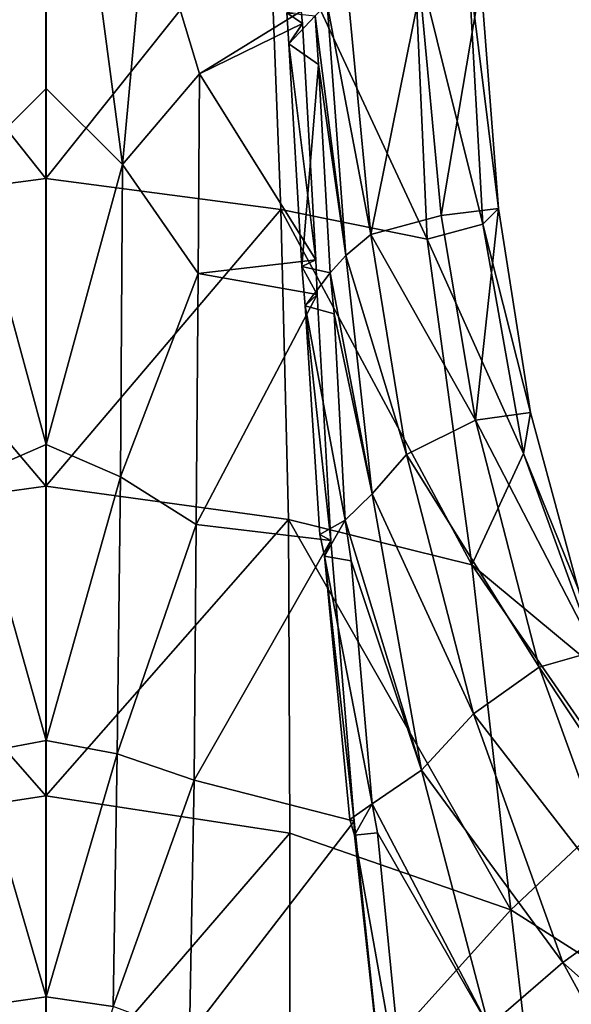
# Model space of a CAD drawing. Extents: x -76 to 76, y -20 to 79.
# Tile 162 of 175: x -0.13 to 2.55, y 13.31 to 18.09. Entities that reach past the tile are written whole.
import ezdxf

# ---------------------------------------------------------------- set-up
doc = ezdxf.new("R2010")
doc.units = 0

msp = doc.modelspace()

# ---------------------------------------------------------------- linework, layer by layer
for points in [[(-0.3707, 17.3889, 12.0151), (-0.4885, 18.678, 11.9638), (0.0001, 20.1852, 11.5772)], [(0, 17.7577, 11.8723), (-0.3707, 17.3889, 12.0151), (0.0001, 20.1852, 11.5772)], [(0.3712, 17.3889, 12.0151), (0, 17.7577, 11.8723), (0.0001, 20.1852, 11.5772)], [(0.4892, 18.678, 11.9638), (0.3712, 17.3889, 12.0151), (0.0001, 20.1852, 11.5772)], [(-0.0008, 17.321, 16.8695), (-0.0006, 18.8151, 16.2129), (-1.0792, 18.6791, 15.937)], [(-0.0006, 18.8151, 16.2129), (-0.0008, 17.321, 16.8695), (1.0804, 18.6791, 15.937)], [(-1.1383, 17.1699, 16.5447), (-0.0008, 17.321, 16.8695), (-1.0792, 18.6791, 15.937)], [(-0.0008, 17.321, 16.8695), (1.1394, 17.1699, 16.5447), (1.0804, 18.6791, 15.937)], [(0.3712, 17.3889, 12.0151), (0.4892, 18.678, 11.9638), (0.7452, 17.83, 12.2117)], [(0.7452, 17.83, 12.2117), (0.4892, 18.678, 11.9638), (1.2376, 18.1333, 12.5667)], [(1.1394, 17.1699, 16.5447), (1.8487, 17.0266, 15.6023), (1.0804, 18.6791, 15.937)], [(1.8487, 17.0266, 15.6023), (1.7863, 18.4397, 15.1474), (1.0804, 18.6791, 15.937)], [(2.1196, 17.0989, 14.8327), (2.0494, 18.348, 14.4622), (1.7863, 18.4397, 15.1474)], [(1.8487, 17.0266, 15.6023), (2.1196, 17.0989, 14.8327), (1.7863, 18.4397, 15.1474)], [(2.1196, 17.0989, 14.8327), (2.1947, 17.1744, 14.0971), (2.0494, 18.348, 14.4622)], [(2.1947, 17.1744, 14.0971), (2.1104, 18.2814, 13.7984), (2.0494, 18.348, 14.4622)], [(1.9178, 17.1411, 13.6398), (1.8157, 18.2374, 13.3874), (2.1104, 18.2814, 13.7984)], [(2.1947, 17.1744, 14.0971), (1.9178, 17.1411, 13.6398), (2.1104, 18.2814, 13.7984)], [(1.5755, 17.0487, 13.3267), (1.4666, 18.2038, 13.1111), (1.8157, 18.2374, 13.3874)], [(1.9178, 17.1411, 13.6398), (1.5755, 17.0487, 13.3267), (1.8157, 18.2374, 13.3874)], [(1.3644, 18.1685, 12.8515), (1.4666, 18.2038, 13.1111), (1.5755, 17.0487, 13.3267)], [(1.2443, 18.0731, 12.5756), (0.7452, 17.83, 12.2117), (1.2376, 18.1333, 12.5667)], [(1.2443, 18.0731, 12.5756), (1.2376, 18.1333, 12.5667), (1.1683, 18.1261, 12.6887)], [(1.3644, 18.1685, 12.8515), (1.4548, 16.9467, 13.0238), (1.3062, 18.1115, 12.6623)], [(1.4548, 16.9467, 13.0238), (1.3644, 18.1685, 12.8515), (1.5755, 17.0487, 13.3267)], [(1.1784, 17.9757, 12.7068), (1.2443, 18.0731, 12.5756), (1.1683, 18.1261, 12.6887)], [(1.1784, 17.9757, 12.7068), (1.1683, 18.1261, 12.6887), (1.3062, 18.1115, 12.6623)], [(1.3215, 17.8742, 12.6886), (1.1784, 17.9757, 12.7068), (1.3062, 18.1115, 12.6623)], [(1.4548, 16.9467, 13.0238), (1.3215, 17.8742, 12.6886), (1.3062, 18.1115, 12.6623)], [(0.7452, 17.83, 12.2117), (1.2443, 18.0731, 12.5756), (1.3083, 16.9253, 12.7027)], [(1.2443, 18.0731, 12.5756), (1.1784, 17.9757, 12.7068), (1.3083, 16.9253, 12.7027)], [(1.1784, 17.9757, 12.7068), (1.2412, 16.8926, 12.8299), (1.3083, 16.9253, 12.7027)], [(1.1784, 17.9757, 12.7068), (1.3215, 17.8742, 12.6886), (1.2412, 16.8926, 12.8299)], [(1.3215, 17.8742, 12.6886), (1.3779, 16.863, 12.8006), (1.2412, 16.8926, 12.8299)], [(1.4548, 16.9467, 13.0238), (1.3779, 16.863, 12.8006), (1.3215, 17.8742, 12.6886)], [(0.7376, 16.8593, 12.2824), (0.3712, 17.3889, 12.0151), (0.7452, 17.83, 12.2117)], [(0.7452, 17.83, 12.2117), (1.3083, 16.9253, 12.7027), (0.7376, 16.8593, 12.2824)], [(-0.3707, 17.3889, 12.0151), (0, 17.7577, 11.8723), (-0.0002, 16.0285, 11.9505)], [(0, 17.7577, 11.8723), (0.3712, 17.3889, 12.0151), (-0.0002, 16.0285, 11.9505)], [(-0.3602, 15.872, 12.0588), (-0.3707, 17.3889, 12.0151), (-0.0002, 16.0285, 11.9505)], [(0.3712, 17.3889, 12.0151), (0.3605, 15.872, 12.0588), (-0.0002, 16.0285, 11.9505)], [(0.3712, 17.3889, 12.0151), (0.7376, 16.8593, 12.2824), (0.3605, 15.872, 12.0588)], [(-0.0008, 17.321, 16.8695), (-1.1383, 17.1699, 16.5447), (-0.0008, 15.8258, 17.5297)], [(-0.0008, 17.321, 16.8695), (-0.0008, 15.8258, 17.5297), (1.1394, 17.1699, 16.5447)], [(1.9178, 17.1411, 13.6398), (2.1947, 17.1744, 14.0971), (2.0835, 16.1469, 13.7077)], [(2.1947, 17.1744, 14.0971), (2.3512, 16.184, 14.2171), (2.0835, 16.1469, 13.7077)], [(2.1947, 17.1744, 14.0971), (2.1196, 17.0989, 14.8327), (2.3512, 16.184, 14.2171)], [(-1.1383, 17.1699, 16.5447), (-1.1755, 15.665, 17.1738), (-0.0008, 15.8258, 17.5297)], [(-0.0008, 15.8258, 17.5297), (1.1765, 15.665, 17.1738), (1.1394, 17.1699, 16.5447)], [(1.1394, 17.1699, 16.5447), (1.1765, 15.665, 17.1738), (2.0663, 15.4438, 16.1168)], [(1.8487, 17.0266, 15.6023), (1.1394, 17.1699, 16.5447), (2.0663, 15.4438, 16.1168)], [(1.9178, 17.1411, 13.6398), (2.0835, 16.1469, 13.7077), (1.5755, 17.0487, 13.3267)], [(2.1196, 17.0989, 14.8327), (1.8487, 17.0266, 15.6023), (2.317, 15.9855, 15.0206)], [(2.1196, 17.0989, 14.8327), (2.317, 15.9855, 15.0206), (2.3512, 16.184, 14.2171)], [(1.4548, 16.9467, 13.0238), (1.5755, 17.0487, 13.3267), (1.7489, 15.9801, 13.3516)], [(2.0835, 16.1469, 13.7077), (1.7489, 15.9801, 13.3516), (1.5755, 17.0487, 13.3267)], [(1.8487, 17.0266, 15.6023), (2.0663, 15.4438, 16.1168), (2.317, 15.9855, 15.0206)], [(1.4548, 16.9467, 13.0238), (1.5826, 15.7895, 13.0078), (1.3779, 16.863, 12.8006)], [(1.5826, 15.7895, 13.0078), (1.4548, 16.9467, 13.0238), (1.7489, 15.9801, 13.3516)], [(1.3083, 16.9253, 12.7027), (1.3147, 16.7575, 12.7134), (0.7376, 16.8593, 12.2824)], [(1.3083, 16.9253, 12.7027), (1.2412, 16.8926, 12.8299), (1.3147, 16.7575, 12.7134)], [(1.2412, 16.8926, 12.8299), (1.3779, 16.863, 12.8006), (1.2572, 16.702, 12.8357)], [(1.2412, 16.8926, 12.8299), (1.2572, 16.702, 12.8357), (1.3147, 16.7575, 12.7134)], [(0.7376, 16.8593, 12.2824), (0.7286, 15.6407, 12.2707), (0.3605, 15.872, 12.0588)], [(1.3147, 16.7575, 12.7134), (0.7286, 15.6407, 12.2707), (0.7376, 16.8593, 12.2824)], [(1.3779, 16.863, 12.8006), (1.3977, 16.6629, 12.7919), (1.2572, 16.702, 12.8357)], [(1.5826, 15.7895, 13.0078), (1.3977, 16.6629, 12.7919), (1.3779, 16.863, 12.8006)], [(0.7286, 15.6407, 12.2707), (1.3147, 16.7575, 12.7134), (1.3824, 15.562, 12.669)], [(1.3147, 16.7575, 12.7134), (1.2572, 16.702, 12.8357), (1.3824, 15.562, 12.669)], [(1.3977, 16.6629, 12.7919), (1.4508, 15.6607, 12.757), (1.2572, 16.702, 12.8357)], [(1.2572, 16.702, 12.8357), (1.3282, 15.5908, 12.807), (1.3824, 15.562, 12.669)], [(1.4508, 15.6607, 12.757), (1.3282, 15.5908, 12.807), (1.2572, 16.702, 12.8357)], [(1.5826, 15.7895, 13.0078), (1.4508, 15.6607, 12.757), (1.3977, 16.6629, 12.7919)], [(2.0835, 16.1469, 13.7077), (2.3512, 16.184, 14.2171), (2.664, 15.0251, 14.1059)], [(2.664, 15.0251, 14.1059), (2.3512, 16.184, 14.2171), (2.317, 15.9855, 15.0206)], [(2.0835, 16.1469, 13.7077), (2.393, 14.9463, 13.5537), (1.7489, 15.9801, 13.3516)], [(2.393, 14.9463, 13.5537), (2.0835, 16.1469, 13.7077), (2.664, 15.0251, 14.1059)], [(-0.3602, 15.872, 12.0588), (-0.0002, 16.0285, 11.9505), (-0.0002, 14.5909, 11.8357)], [(-0.0002, 14.5909, 11.8357), (-0.0002, 16.0285, 11.9505), (0.3605, 15.872, 12.0588)], [(1.5826, 15.7895, 13.0078), (1.7489, 15.9801, 13.3516), (2.0739, 14.7202, 13.1547)], [(2.393, 14.9463, 13.5537), (2.0739, 14.7202, 13.1547), (1.7489, 15.9801, 13.3516)], [(2.7723, 14.8568, 14.9312), (2.317, 15.9855, 15.0206), (2.0663, 15.4438, 16.1168)], [(2.7723, 14.8568, 14.9312), (2.664, 15.0251, 14.1059), (2.317, 15.9855, 15.0206)], [(-0.3448, 14.5262, 11.9167), (-0.3602, 15.872, 12.0588), (-0.0002, 14.5909, 11.8357)], [(0.345, 14.5262, 11.9167), (-0.0002, 14.5909, 11.8357), (0.3605, 15.872, 12.0588)], [(0.345, 14.5262, 11.9167), (0.3605, 15.872, 12.0588), (0.7286, 15.6407, 12.2707)], [(-0.0008, 14.3218, 18.1896), (-0.0008, 15.8258, 17.5297), (-1.1755, 15.665, 17.1738)], [(-0.0008, 15.8258, 17.5297), (-0.0008, 14.3218, 18.1896), (1.1765, 15.665, 17.1738)], [(1.5826, 15.7895, 13.0078), (1.8211, 14.4469, 12.7888), (1.4508, 15.6607, 12.757)], [(1.8211, 14.4469, 12.7888), (1.5826, 15.7895, 13.0078), (2.0739, 14.7202, 13.1547)], [(-1.1813, 14.1405, 17.8498), (-0.0008, 14.3218, 18.1896), (-1.1755, 15.665, 17.1738)], [(-0.0008, 14.3218, 18.1896), (1.1823, 14.1405, 17.8498), (1.1765, 15.665, 17.1738)], [(1.1823, 14.1405, 17.8498), (2.255, 13.7685, 17.1681), (1.1765, 15.665, 17.1738)], [(2.255, 13.7685, 17.1681), (2.0663, 15.4438, 16.1168), (1.1765, 15.665, 17.1738)], [(1.3282, 15.5908, 12.807), (1.4508, 15.6607, 12.757), (1.3518, 15.4856, 12.7952)], [(1.4508, 15.6607, 12.757), (1.481, 15.4627, 12.7173), (1.3518, 15.4856, 12.7952)], [(1.8211, 14.4469, 12.7888), (1.481, 15.4627, 12.7173), (1.4508, 15.6607, 12.757)], [(0.7181, 14.3982, 12.0833), (0.345, 14.5262, 11.9167), (0.7286, 15.6407, 12.2707)], [(0.7181, 14.3982, 12.0833), (0.7286, 15.6407, 12.2707), (1.3824, 15.562, 12.669)], [(1.3824, 15.562, 12.669), (1.4947, 14.1994, 12.4452), (0.7181, 14.3982, 12.0833)], [(1.3824, 15.562, 12.669), (1.3282, 15.5908, 12.807), (1.3518, 15.4856, 12.7952)], [(1.3824, 15.562, 12.669), (1.3518, 15.4856, 12.7952), (1.4947, 14.1994, 12.4452)], [(1.481, 15.4627, 12.7173), (1.5827, 14.2828, 12.5261), (1.3518, 15.4856, 12.7952)], [(1.3518, 15.4856, 12.7952), (1.4733, 14.2066, 12.5953), (1.4947, 14.1994, 12.4452)], [(1.5827, 14.2828, 12.5261), (1.4733, 14.2066, 12.5953), (1.3518, 15.4856, 12.7952)], [(1.8211, 14.4469, 12.7888), (1.5827, 14.2828, 12.5261), (1.481, 15.4627, 12.7173)], [(2.8433, 14.3194, 15.8977), (2.0663, 15.4438, 16.1168), (2.255, 13.7685, 17.1681)], [(2.8433, 14.3194, 15.8977), (2.7723, 14.8568, 14.9312), (2.0663, 15.4438, 16.1168)], [(2.393, 14.9463, 13.5537), (2.664, 15.0251, 14.1059), (3.125, 13.8432, 13.8105)], [(2.393, 14.9463, 13.5537), (2.8295, 13.7431, 13.2451), (2.0739, 14.7202, 13.1547)], [(2.8295, 13.7431, 13.2451), (2.393, 14.9463, 13.5537), (3.125, 13.8432, 13.8105)], [(1.8211, 14.4469, 12.7888), (2.0739, 14.7202, 13.1547), (2.5074, 13.5126, 12.817)], [(2.8295, 13.7431, 13.2451), (2.5074, 13.5126, 12.817), (2.0739, 14.7202, 13.1547)], [(-0.3448, 14.5262, 11.9167), (-0.0002, 14.5909, 11.8357), (-0.0002, 13.3447, 11.6)], [(-0.0002, 14.5909, 11.8357), (0.345, 14.5262, 11.9167), (-0.0002, 13.3447, 11.6)], [(-0.3254, 13.2988, 11.6628), (-0.3448, 14.5262, 11.9167), (-0.0002, 13.3447, 11.6)], [(0.345, 14.5262, 11.9167), (0.3257, 13.2988, 11.6628), (-0.0002, 13.3447, 11.6)], [(0.345, 14.5262, 11.9167), (0.7181, 14.3982, 12.0833), (0.3257, 13.2988, 11.6628)], [(1.8211, 14.4469, 12.7888), (2.1478, 13.2013, 12.4449), (1.5827, 14.2828, 12.5261)], [(2.1478, 13.2013, 12.4449), (1.8211, 14.4469, 12.7888), (2.5074, 13.5126, 12.817)], [(0.7181, 14.3982, 12.0833), (0.6954, 13.1604, 11.8029), (0.3257, 13.2988, 11.6628)], [(1.4947, 14.1994, 12.4452), (0.6954, 13.1604, 11.8029), (0.7181, 14.3982, 12.0833)], [(-0.0008, 14.3218, 18.1896), (-1.1813, 14.1405, 17.8498), (-0.0008, 12.7648, 18.7718)], [(-0.0008, 14.3218, 18.1896), (-0.0008, 12.7648, 18.7718), (1.1823, 14.1405, 17.8498)], [(3.0023, 13.2912, 16.874), (2.8433, 14.3194, 15.8977), (2.255, 13.7685, 17.1681)], [(1.4733, 14.2066, 12.5953), (1.5827, 14.2828, 12.5261), (1.4959, 14.1312, 12.579)], [(1.5827, 14.2828, 12.5261), (1.6075, 14.142, 12.4778), (1.4959, 14.1312, 12.579)], [(2.1478, 13.2013, 12.4449), (1.6075, 14.142, 12.4778), (1.5827, 14.2828, 12.5261)], [(1.4947, 14.1994, 12.4452), (1.4733, 14.2066, 12.5953), (1.4959, 14.1312, 12.579)], [(0.6954, 13.1604, 11.8029), (1.4947, 14.1994, 12.4452), (1.6616, 12.6281, 12.0851)], [(1.4947, 14.1994, 12.4452), (1.4959, 14.1312, 12.579), (1.6616, 12.6281, 12.0851)], [(-1.1813, 14.1405, 17.8498), (-1.1817, 12.5757, 18.4564), (-0.0008, 12.7648, 18.7718)], [(-0.0008, 12.7648, 18.7718), (1.1827, 12.5757, 18.4564), (1.1823, 14.1405, 17.8498)], [(1.1823, 14.1405, 17.8498), (1.1827, 12.5757, 18.4564), (2.255, 13.7685, 17.1681)], [(1.6075, 14.142, 12.4778), (1.7488, 12.7128, 12.1435), (1.4959, 14.1312, 12.579)], [(1.4959, 14.1312, 12.579), (1.6664, 12.6252, 12.2355), (1.6616, 12.6281, 12.0851)], [(1.7488, 12.7128, 12.1435), (1.6664, 12.6252, 12.2355), (1.4959, 14.1312, 12.579)], [(2.1478, 13.2013, 12.4449), (1.7488, 12.7128, 12.1435), (1.6075, 14.142, 12.4778)], [(1.1827, 12.5757, 18.4564), (2.4352, 12.2056, 17.9434), (2.255, 13.7685, 17.1681)], [(3.0023, 13.2912, 16.874), (2.255, 13.7685, 17.1681), (2.4352, 12.2056, 17.9434)], [(2.8295, 13.7431, 13.2451), (3.3759, 12.7419, 12.8492), (2.5074, 13.5126, 12.817)], [(2.1478, 13.2013, 12.4449), (2.5074, 13.5126, 12.817), (3.0063, 12.6016, 12.4196)], [(3.3759, 12.7419, 12.8492), (3.0063, 12.6016, 12.4196), (2.5074, 13.5126, 12.817)], [(-0.3254, 13.2988, 11.6628), (-0.0002, 13.3447, 11.6), (-0.0002, 12.1902, 11.3154)], [(-0.0002, 12.1902, 11.3154), (-0.0002, 13.3447, 11.6), (0.3257, 13.2988, 11.6628)]]:
    msp.add_3dface(points)

doc.saveas('drawing.dxf')
